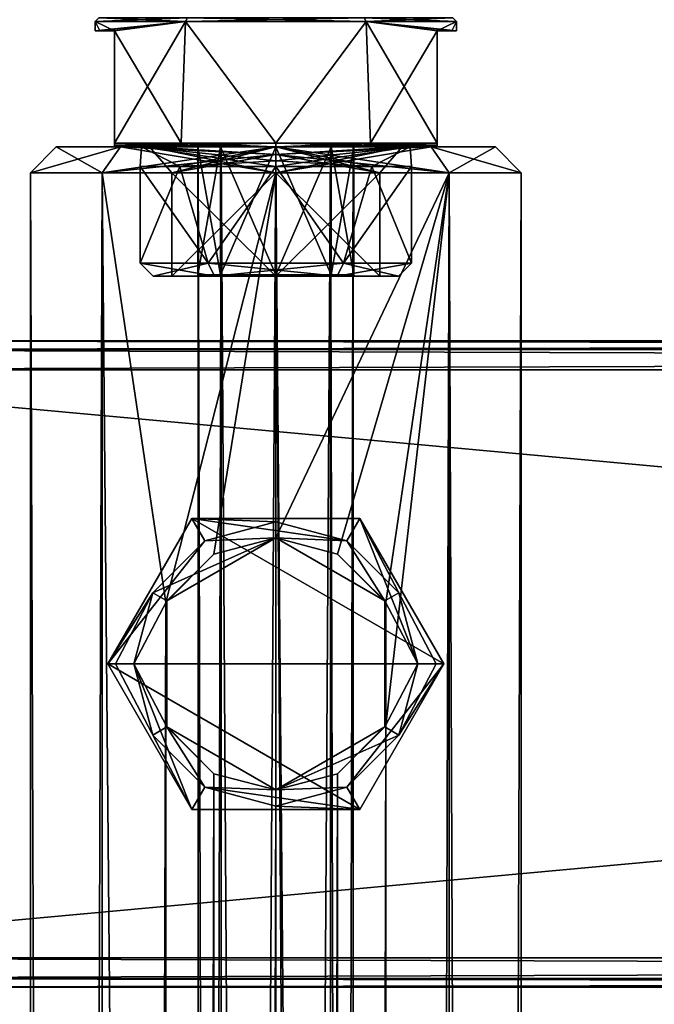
# Model space of a CAD drawing. Extents: x -54 to 446, y -6 to 1624.
# Tile 21 of 225: x -20 to 29, y 1470 to 1546. Entities that reach past the tile are written whole.
import ezdxf

# ---------------------------------------------------------------- set-up
doc = ezdxf.new("R2010")
doc.units = 0
doc.header["$LTSCALE"] = 46.933333
for name, color, linetype in [('137', 7, 'CONTINUOUS'), ('138', 7, 'CONTINUOUS'), ('139', 7, 'CONTINUOUS'), ('140', 7, 'CONTINUOUS'), ('141', 7, 'CONTINUOUS'), ('142', 7, 'CONTINUOUS'), ('143', 7, 'CONTINUOUS'), ('144', 7, 'CONTINUOUS'), ('1580', 7, 'CONTINUOUS'), ('1581', 7, 'CONTINUOUS'), ('1591', 7, 'CONTINUOUS'), ('1592', 7, 'CONTINUOUS'), ('1593', 7, 'CONTINUOUS'), ('1598', 7, 'CONTINUOUS'), ('1599', 7, 'CONTINUOUS'), ('1600', 7, 'CONTINUOUS'), ('1601', 7, 'CONTINUOUS'), ('1602', 7, 'CONTINUOUS'), ('1603', 7, 'CONTINUOUS'), ('1604', 7, 'CONTINUOUS'), ('1619', 7, 'CONTINUOUS'), ('1620', 7, 'CONTINUOUS'), ('1622', 7, 'CONTINUOUS'), ('1623', 7, 'CONTINUOUS'), ('1646', 7, 'CONTINUOUS'), ('1647', 7, 'CONTINUOUS'), ('1648', 7, 'CONTINUOUS'), ('1649', 7, 'CONTINUOUS'), ('1650', 7, 'CONTINUOUS'), ('1651', 7, 'CONTINUOUS'), ('1652', 7, 'CONTINUOUS'), ('1653', 7, 'CONTINUOUS'), ('214', 7, 'CONTINUOUS'), ('215', 7, 'CONTINUOUS'), ('216', 7, 'CONTINUOUS'), ('217', 7, 'CONTINUOUS'), ('218', 7, 'CONTINUOUS'), ('221', 7, 'CONTINUOUS'), ('222', 7, 'CONTINUOUS'), ('228', 7, 'CONTINUOUS'), ('229', 7, 'CONTINUOUS'), ('234', 7, 'CONTINUOUS'), ('235', 7, 'CONTINUOUS'), ('238', 7, 'CONTINUOUS'), ('239', 7, 'CONTINUOUS'), ('240', 7, 'CONTINUOUS'), ('241', 7, 'CONTINUOUS'), ('242', 7, 'CONTINUOUS'), ('243', 7, 'CONTINUOUS'), ('244', 7, 'CONTINUOUS')]:
    doc.layers.add(name, color=color, linetype=linetype)

msp = doc.modelspace()

# ---------------------------------------------------------------- linework, layer by layer
at = {"layer": '137', "color": 7, "linetype": 'CONTINUOUS'}
for points in [[(-52, 1521, 26.75), (-52, 1520.341, 28.341), (444, 1521, 26.75), (-52, 1521, 26.75)], [(444, 1521, 26.75), (-52, 1520.341, 28.341), (444, 1520.341, 28.341), (444, 1521, 26.75)], [(-52, 1520.341, 28.341), (-52, 1518.75, 29), (444, 1520.341, 28.341), (-52, 1520.341, 28.341)], [(444, 1520.341, 28.341), (-52, 1518.75, 29), (444, 1518.75, 29), (444, 1520.341, 28.341)]]:
    msp.add_3dface(points, dxfattribs=at)
at = {"layer": '138', "color": 7, "linetype": 'CONTINUOUS'}
for points in [[(444, 1518.75, 29), (-52, 1518.75, 29), (444, 1473.25, 29), (444, 1518.75, 29)], [(-52, 1518.75, 29), (-52, 1473.25, 29), (444, 1473.25, 29), (-52, 1518.75, 29)]]:
    msp.add_3dface(points, dxfattribs=at)
at = {"layer": '139', "color": 7, "linetype": 'CONTINUOUS'}
for points in [[(444, 1473.25, 29), (-52, 1473.25, 29), (-52, 1471.659, 28.341), (444, 1473.25, 29)], [(444, 1473.25, 29), (-52, 1471.659, 28.341), (444, 1471.659, 28.341), (444, 1473.25, 29)], [(-52, 1471.659, 28.341), (-52, 1471, 26.75), (444, 1471.659, 28.341), (-52, 1471.659, 28.341)], [(444, 1471.659, 28.341), (-52, 1471, 26.75), (444, 1471, 26.75), (444, 1471.659, 28.341)]]:
    msp.add_3dface(points, dxfattribs=at)
at = {"layer": '140', "color": 7, "linetype": 'CONTINUOUS'}
for points in [[(444, 1471, 26.75), (-52, 1471, 26.75), (444, 1471, 21.25), (444, 1471, 26.75)], [(-52, 1471, 26.75), (-52, 1471, 21.25), (444, 1471, 21.25), (-52, 1471, 26.75)]]:
    msp.add_3dface(points, dxfattribs=at)
at = {"layer": '141', "color": 7, "linetype": 'CONTINUOUS'}
for points in [[(-52, 1471.659, 19.659), (-52, 1473.25, 19), (444, 1471.659, 19.659), (-52, 1471.659, 19.659)], [(444, 1471.659, 19.659), (-52, 1473.25, 19), (444, 1473.25, 19), (444, 1471.659, 19.659)], [(444, 1471, 21.25), (-52, 1471, 21.25), (-52, 1471.659, 19.659), (444, 1471, 21.25)], [(444, 1471, 21.25), (-52, 1471.659, 19.659), (444, 1471.659, 19.659), (444, 1471, 21.25)]]:
    msp.add_3dface(points, dxfattribs=at)
at = {"layer": '142', "color": 7, "linetype": 'CONTINUOUS'}
for points in [[(444, 1473.25, 19), (-52, 1473.25, 19), (444, 1518.75, 19), (444, 1473.25, 19)], [(-52, 1473.25, 19), (-52, 1518.75, 19), (444, 1518.75, 19), (-52, 1473.25, 19)]]:
    msp.add_3dface(points, dxfattribs=at)
at = {"layer": '143', "color": 7, "linetype": 'CONTINUOUS'}
for points in [[(-52, 1520.341, 19.659), (-52, 1521, 21.25), (444, 1520.341, 19.659), (-52, 1520.341, 19.659)], [(444, 1520.341, 19.659), (-52, 1521, 21.25), (444, 1521, 21.25), (444, 1520.341, 19.659)], [(444, 1518.75, 19), (-52, 1518.75, 19), (-52, 1520.341, 19.659), (444, 1518.75, 19)], [(444, 1518.75, 19), (-52, 1520.341, 19.659), (444, 1520.341, 19.659), (444, 1518.75, 19)]]:
    msp.add_3dface(points, dxfattribs=at)
at = {"layer": '144', "color": 7, "linetype": 'CONTINUOUS'}
for points in [[(-52, 1521, 26.75), (444, 1521, 26.75), (-52, 1521, 21.25), (-52, 1521, 26.75)], [(-52, 1521, 21.25), (444, 1521, 26.75), (444, 1521, 21.25), (-52, 1521, 21.25)]]:
    msp.add_3dface(points, dxfattribs=at)
at = {"layer": '1580', "linetype": 'CONTINUOUS'}
for points in [[(-10.5, 1527), (-10.5, 1534.5), (-7.425, 1534.5, -7.425), (-10.5, 1527)], [(-5.25, 1527, -9.093), (-10.5, 1527), (-7.425, 1534.5, -7.425), (-5.25, 1527, -9.093)], [(0, 1534.5, -10.5), (-5.25, 1527, -9.093), (-7.425, 1534.5, -7.425), (0, 1534.5, -10.5)], [(5.25, 1527, -9.093), (-5.25, 1527, -9.093), (0, 1534.5, -10.5), (5.25, 1527, -9.093)], [(7.425, 1534.5, -7.425), (5.25, 1527, -9.093), (0, 1534.5, -10.5), (7.425, 1534.5, -7.425)], [(10.5, 1527), (5.25, 1527, -9.093), (10.5, 1534.5), (10.5, 1527)], [(10.5, 1534.5), (5.25, 1527, -9.093), (7.425, 1534.5, -7.425), (10.5, 1534.5)]]:
    msp.add_3dface(points, dxfattribs=at)
at = {"layer": '1581', "linetype": 'CONTINUOUS'}
for points in [[(-9.5, 1526), (-4.75, 1526, -8.227), (-6.15, 1526, 0), (-9.5, 1526)], [(-4.75, 1526, 8.227), (-9.5, 1526), (-6.15, 1526, 0), (-4.75, 1526, 8.227)], [(-6.15, 1526, 0), (-4.75, 1526, -8.227), (-4.349, 1526, -4.349), (-6.15, 1526, 0)], [(-4.349, 1526, 4.349), (-4.75, 1526, 8.227), (-6.15, 1526, 0), (-4.349, 1526, 4.349)], [(-4.75, 1526, -8.227), (4.75, 1526, -8.227), (-4.349, 1526, -4.349), (-4.75, 1526, -8.227)], [(4.75, 1526, 8.227), (-4.75, 1526, 8.227), (4.349, 1526, 4.349), (4.75, 1526, 8.227)], [(4.349, 1526, 4.349), (-4.75, 1526, 8.227), (0, 1526, 6.15), (4.349, 1526, 4.349)], [(0, 1526, 6.15), (-4.75, 1526, 8.227), (-4.349, 1526, 4.349), (0, 1526, 6.15)], [(4.75, 1526, -8.227), (0, 1526, -6.15), (-4.349, 1526, -4.349), (4.75, 1526, -8.227)], [(0, 1526, -6.15), (4.75, 1526, -8.227), (4.349, 1526, -4.349), (0, 1526, -6.15)], [(4.349, 1526, -4.349), (4.75, 1526, -8.227), (6.15, 1526, 0), (4.349, 1526, -4.349)], [(6.15, 1526, 0), (4.75, 1526, 8.227), (4.349, 1526, 4.349), (6.15, 1526, 0)], [(4.75, 1526, -8.227), (9.5, 1526), (6.15, 1526, 0), (4.75, 1526, -8.227)], [(9.5, 1526), (4.75, 1526, 8.227), (6.15, 1526, 0), (9.5, 1526)]]:
    msp.add_3dface(points, dxfattribs=at)
at = {"layer": '1591', "linetype": 'CONTINUOUS'}
for points in [[(-14, 1545.7), (-7, 1545.7, -12.124), (-14, 1545), (-14, 1545.7)], [(-14, 1545), (-7, 1545.7, -12.124), (-13.62, 1545, -3.241), (-14, 1545)], [(-13.62, 1545, -3.241), (-7, 1545.7, -12.124), (-12.5, 1545, -6.305), (-13.62, 1545, -3.241)], [(-12.5, 1545, -6.305), (-7, 1545.7, -12.124), (-12.5, 1536.3, -6.305), (-12.5, 1545, -6.305)], [(-12.5, 1536.3, -6.305), (-7, 1545.7, -12.124), (-7.339, 1536.3, -11.922), (-12.5, 1536.3, -6.305)], [(-7.339, 1536.3, -11.922), (-7, 1545.7, -12.124), (0, 1536.3, -14), (-7.339, 1536.3, -11.922)], [(-7, 1545.7, -12.124), (7, 1545.7, -12.124), (0, 1536.3, -14), (-7, 1545.7, -12.124)], [(0, 1536.3, -14), (7, 1545.7, -12.124), (7.339, 1536.3, -11.922), (0, 1536.3, -14)], [(14, 1545.7), (12.5, 1545, -6.305), (7, 1545.7, -12.124), (14, 1545.7)], [(7, 1545.7, -12.124), (12.5, 1545, -6.305), (7.339, 1536.3, -11.922), (7, 1545.7, -12.124)], [(13.62, 1545, -3.241), (12.5, 1545, -6.305), (14, 1545.7), (13.62, 1545, -3.241)], [(14, 1545), (13.62, 1545, -3.241), (14, 1545.7), (14, 1545)], [(7.339, 1536.3, -11.922), (12.5, 1545, -6.305), (12.5, 1536.3, -6.305), (7.339, 1536.3, -11.922)]]:
    msp.add_3dface(points, dxfattribs=at)
at = {"layer": '1592', "linetype": 'CONTINUOUS'}
for points in [[(-10.392, 1536, 6), (0, 1536, 12), (-12.5, 1536, 5.607), (-10.392, 1536, 6)], [(-12.5, 1536, 5.607), (0, 1536, 12), (0, 1536, 13.7), (-12.5, 1536, 5.607)], [(-10.392, 1536, -6), (-10.392, 1536, 6), (-12.5, 1536, -5.607), (-10.392, 1536, -6)], [(-10.392, 1536, 6), (-12.5, 1536, 5.607), (-12.5, 1536, -5.607), (-10.392, 1536, 6)], [(0, 1536, -13.7), (-10.392, 1536, -6), (-12.5, 1536, -5.607), (0, 1536, -13.7)], [(0, 1536, -12), (-10.392, 1536, -6), (0, 1536, -13.7), (0, 1536, -12)], [(0, 1536, 12), (10.392, 1536, 6), (0, 1536, 13.7), (0, 1536, 12)], [(10.392, 1536, -6), (0, 1536, -12), (12.5, 1536, -5.607), (10.392, 1536, -6)], [(12.5, 1536, -5.607), (0, 1536, -12), (0, 1536, -13.7), (12.5, 1536, -5.607)], [(0, 1536, 13.7), (10.392, 1536, 6), (12.5, 1536, 5.607), (0, 1536, 13.7)], [(10.392, 1536, 6), (10.392, 1536, -6), (12.5, 1536, 5.607), (10.392, 1536, 6)], [(12.5, 1536, 5.607), (10.392, 1536, -6), (12.5, 1536, -5.607), (12.5, 1536, 5.607)]]:
    msp.add_3dface(points, dxfattribs=at)
at = {"layer": '1593', "linetype": 'CONTINUOUS'}
for points in [[(-10.5, 1534.5), (-10.5, 1527), (-5.25, 1527, 9.093), (-10.5, 1534.5)], [(-7.425, 1534.5, 7.425), (-10.5, 1534.5), (-5.25, 1527, 9.093), (-7.425, 1534.5, 7.425)], [(0, 1534.5, 10.5), (-7.425, 1534.5, 7.425), (-5.25, 1527, 9.093), (0, 1534.5, 10.5)], [(5.25, 1527, 9.093), (0, 1534.5, 10.5), (-5.25, 1527, 9.093), (5.25, 1527, 9.093)], [(7.425, 1534.5, 7.425), (0, 1534.5, 10.5), (5.25, 1527, 9.093), (7.425, 1534.5, 7.425)], [(10.5, 1527), (7.425, 1534.5, 7.425), (5.25, 1527, 9.093), (10.5, 1527)], [(10.5, 1527), (10.5, 1534.5), (7.425, 1534.5, 7.425), (10.5, 1527)]]:
    msp.add_3dface(points, dxfattribs=at)
at = {"layer": '1598', "linetype": 'CONTINUOUS'}
for points in [[(-14, 1545.7), (-14, 1545), (-13.62, 1545, 3.241), (-14, 1545.7)], [(-12.5, 1545, 6.305), (-14, 1545.7), (-13.62, 1545, 3.241), (-12.5, 1545, 6.305)], [(-14, 1545.7), (-12.5, 1545, 6.305), (-7, 1545.7, 12.124), (-14, 1545.7)], [(-7, 1545.7, 12.124), (-12.5, 1545, 6.305), (-7.339, 1536.3, 11.922), (-7, 1545.7, 12.124)], [(0, 1536.3, 14), (-7, 1545.7, 12.124), (-7.339, 1536.3, 11.922), (0, 1536.3, 14)], [(7, 1545.7, 12.124), (-7, 1545.7, 12.124), (0, 1536.3, 14), (7, 1545.7, 12.124)], [(7.339, 1536.3, 11.922), (7, 1545.7, 12.124), (0, 1536.3, 14), (7.339, 1536.3, 11.922)], [(14, 1545), (14, 1545.7), (7, 1545.7, 12.124), (14, 1545)], [(14, 1545), (7, 1545.7, 12.124), (13.62, 1545, 3.241), (14, 1545)], [(13.62, 1545, 3.241), (7, 1545.7, 12.124), (12.5, 1545, 6.305), (13.62, 1545, 3.241)], [(12.5, 1545, 6.305), (7, 1545.7, 12.124), (12.5, 1536.3, 6.305), (12.5, 1545, 6.305)], [(12.5, 1536.3, 6.305), (7, 1545.7, 12.124), (7.339, 1536.3, 11.922), (12.5, 1536.3, 6.305)], [(-7.339, 1536.3, 11.922), (-12.5, 1545, 6.305), (-12.5, 1536.3, 6.305), (-7.339, 1536.3, 11.922)]]:
    msp.add_3dface(points, dxfattribs=at)
at = {"layer": '1599', "linetype": 'CONTINUOUS'}
for points in [[(-10.5, 1527), (-5.25, 1527, -9.093), (-9.5, 1526), (-10.5, 1527)], [(-5.25, 1527, -9.093), (-4.75, 1526, -8.227), (-9.5, 1526), (-5.25, 1527, -9.093)], [(-5.25, 1527, -9.093), (5.25, 1527, -9.093), (-4.75, 1526, -8.227), (-5.25, 1527, -9.093)], [(5.25, 1527, -9.093), (4.75, 1526, -8.227), (-4.75, 1526, -8.227), (5.25, 1527, -9.093)], [(5.25, 1527, -9.093), (10.5, 1527), (4.75, 1526, -8.227), (5.25, 1527, -9.093)], [(10.5, 1527), (9.5, 1526), (4.75, 1526, -8.227), (10.5, 1527)]]:
    msp.add_3dface(points, dxfattribs=at)
at = {"layer": '1600', "linetype": 'CONTINUOUS'}
for points in [[(-10.5, 1527), (-9.5, 1526), (-4.75, 1526, 8.227), (-10.5, 1527)], [(-10.5, 1527), (-4.75, 1526, 8.227), (-5.25, 1527, 9.093), (-10.5, 1527)], [(-4.75, 1526, 8.227), (4.75, 1526, 8.227), (-5.25, 1527, 9.093), (-4.75, 1526, 8.227)], [(4.75, 1526, 8.227), (5.25, 1527, 9.093), (-5.25, 1527, 9.093), (4.75, 1526, 8.227)], [(4.75, 1526, 8.227), (9.5, 1526), (5.25, 1527, 9.093), (4.75, 1526, 8.227)], [(9.5, 1526), (10.5, 1527), (5.25, 1527, 9.093), (9.5, 1526)]]:
    msp.add_3dface(points, dxfattribs=at)
at = {"layer": '1601', "linetype": 'CONTINUOUS'}
for points in [[(-12.5, 1536.3, -6.305), (-7.339, 1536.3, -11.922), (-12.5, 1536.145, -5.954), (-12.5, 1536.3, -6.305)], [(-7.339, 1536.3, -11.922), (0, 1536.3, -14), (-12.5, 1536, -5.607), (-7.339, 1536.3, -11.922)], [(-7.339, 1536.3, -11.922), (-12.5, 1536, -5.607), (-12.5, 1536.145, -5.954), (-7.339, 1536.3, -11.922)], [(0, 1536.3, -14), (0, 1536, -13.7), (-12.5, 1536, -5.607), (0, 1536.3, -14)], [(0, 1536.3, -14), (7.339, 1536.3, -11.922), (0, 1536, -13.7), (0, 1536.3, -14)], [(7.339, 1536.3, -11.922), (12.5, 1536.3, -6.305), (0, 1536, -13.7), (7.339, 1536.3, -11.922)], [(0, 1536, -13.7), (12.5, 1536.3, -6.305), (12.5, 1536.145, -5.954), (0, 1536, -13.7)], [(12.5, 1536, -5.607), (0, 1536, -13.7), (12.5, 1536.145, -5.954), (12.5, 1536, -5.607)]]:
    msp.add_3dface(points, dxfattribs=at)
at = {"layer": '1602', "linetype": 'CONTINUOUS'}
for points in [[(0, 1536, 13.7), (-7.339, 1536.3, 11.922), (-12.5, 1536.3, 6.305), (0, 1536, 13.7)], [(0, 1536, 13.7), (-12.5, 1536.3, 6.305), (-12.5, 1536.145, 5.954), (0, 1536, 13.7)], [(-12.5, 1536, 5.607), (0, 1536, 13.7), (-12.5, 1536.145, 5.954), (-12.5, 1536, 5.607)], [(0, 1536, 13.7), (0, 1536.3, 14), (-7.339, 1536.3, 11.922), (0, 1536, 13.7)], [(0, 1536, 13.7), (12.5, 1536, 5.607), (0, 1536.3, 14), (0, 1536, 13.7)], [(12.5, 1536, 5.607), (7.339, 1536.3, 11.922), (0, 1536.3, 14), (12.5, 1536, 5.607)], [(7.339, 1536.3, 11.922), (12.5, 1536, 5.607), (12.5, 1536.145, 5.954), (7.339, 1536.3, 11.922)], [(12.5, 1536.3, 6.305), (7.339, 1536.3, 11.922), (12.5, 1536.145, 5.954), (12.5, 1536.3, 6.305)]]:
    msp.add_3dface(points, dxfattribs=at)
at = {"layer": '1603', "linetype": 'CONTINUOUS'}
for points in [[(-7, 1545.7, -12.124), (-14, 1545.7), (-6.85, 1546, -11.865), (-7, 1545.7, -12.124)], [(-14, 1545.7), (-13.7, 1546), (-6.85, 1546, -11.865), (-14, 1545.7)], [(7, 1545.7, -12.124), (-7, 1545.7, -12.124), (6.85, 1546, -11.865), (7, 1545.7, -12.124)], [(-7, 1545.7, -12.124), (-6.85, 1546, -11.865), (6.85, 1546, -11.865), (-7, 1545.7, -12.124)], [(13.7, 1546), (7, 1545.7, -12.124), (6.85, 1546, -11.865), (13.7, 1546)], [(14, 1545.7), (7, 1545.7, -12.124), (13.7, 1546), (14, 1545.7)]]:
    msp.add_3dface(points, dxfattribs=at)
at = {"layer": '1604', "linetype": 'CONTINUOUS'}
for points in [[(-14, 1545.7), (-7, 1545.7, 12.124), (-13.7, 1546), (-14, 1545.7)], [(-7, 1545.7, 12.124), (-6.85, 1546, 11.865), (-13.7, 1546), (-7, 1545.7, 12.124)], [(-7, 1545.7, 12.124), (7, 1545.7, 12.124), (-6.85, 1546, 11.865), (-7, 1545.7, 12.124)], [(7, 1545.7, 12.124), (6.85, 1546, 11.865), (-6.85, 1546, 11.865), (7, 1545.7, 12.124)], [(7, 1545.7, 12.124), (14, 1545.7), (6.85, 1546, 11.865), (7, 1545.7, 12.124)], [(14, 1545.7), (13.7, 1546), (6.85, 1546, 11.865), (14, 1545.7)]]:
    msp.add_3dface(points, dxfattribs=at)
at = {"layer": '1619', "linetype": 'CONTINUOUS'}
for points in [[(-7.425, 1534.5, -7.425), (-10.5, 1534.5), (-10.392, 1536, -6), (-7.425, 1534.5, -7.425)], [(-10.5, 1534.5), (-10.392, 1536, 6), (-10.392, 1536, -6), (-10.5, 1534.5)], [(-10.392, 1536, 6), (-10.5, 1534.5), (-7.425, 1534.5, 7.425), (-10.392, 1536, 6)], [(-7.425, 1534.5, -7.425), (-10.392, 1536, -6), (0, 1536, -12), (-7.425, 1534.5, -7.425)], [(0, 1536, 12), (-10.392, 1536, 6), (0, 1534.939, 11.561), (0, 1536, 12)], [(0, 1534.939, 11.561), (-10.392, 1536, 6), (0, 1534.5, 10.5), (0, 1534.939, 11.561)], [(0, 1534.5, 10.5), (-10.392, 1536, 6), (-7.425, 1534.5, 7.425), (0, 1534.5, 10.5)], [(-7.425, 1534.5, -7.425), (0, 1536, -12), (0, 1534.939, -11.561), (-7.425, 1534.5, -7.425)], [(0, 1534.5, -10.5), (-7.425, 1534.5, -7.425), (0, 1534.939, -11.561), (0, 1534.5, -10.5)]]:
    msp.add_3dface(points, dxfattribs=at)
at = {"layer": '1620', "linetype": 'CONTINUOUS'}
for points in [[(7.425, 1534.5, -7.425), (0, 1534.5, -10.5), (10.392, 1536, -6), (7.425, 1534.5, -7.425)], [(10.392, 1536, -6), (0, 1534.5, -10.5), (0, 1534.939, -11.561), (10.392, 1536, -6)], [(10.392, 1536, 6), (0, 1536, 12), (7.425, 1534.5, 7.425), (10.392, 1536, 6)], [(0, 1536, 12), (0, 1534.939, 11.561), (7.425, 1534.5, 7.425), (0, 1536, 12)], [(0, 1536, -12), (10.392, 1536, -6), (0, 1534.939, -11.561), (0, 1536, -12)], [(10.5, 1534.5), (7.425, 1534.5, -7.425), (10.392, 1536, -6), (10.5, 1534.5)], [(10.5, 1534.5), (10.392, 1536, 6), (7.425, 1534.5, 7.425), (10.5, 1534.5)], [(10.5, 1534.5), (10.392, 1536, -6), (10.392, 1536, 6), (10.5, 1534.5)], [(0, 1534.939, 11.561), (0, 1534.5, 10.5), (7.425, 1534.5, 7.425), (0, 1534.939, 11.561)]]:
    msp.add_3dface(points, dxfattribs=at)
at = {"layer": '1622', "linetype": 'CONTINUOUS'}
for points in [[(-4.243, 1536, 4.243), (-6, 1536), (-4.243, 851, 4.243), (-4.243, 1536, 4.243)], [(-6, 1536), (-4.243, 1536, -4.243), (-6, 851), (-6, 1536)], [(-6, 1536), (-6, 851), (-4.243, 851, 4.243), (-6, 1536)], [(-4.243, 1536, -4.243), (-4.243, 851, -4.243), (-6, 851), (-4.243, 1536, -4.243)], [(0, 1536, 6), (-4.243, 1536, 4.243), (0, 851, 6), (0, 1536, 6)], [(0, 851, 6), (-4.243, 1536, 4.243), (-4.243, 851, 4.243), (0, 851, 6)], [(-4.243, 1536, -4.243), (0, 1536, -6), (-4.243, 851, -4.243), (-4.243, 1536, -4.243)], [(0, 1536, -6), (0, 851, -6), (-4.243, 851, -4.243), (0, 1536, -6)]]:
    msp.add_3dface(points, dxfattribs=at)
at = {"layer": '1623', "linetype": 'CONTINUOUS'}
for points in [[(4.243, 1536, 4.243), (0, 1536, 6), (4.243, 851, 4.243), (4.243, 1536, 4.243)], [(0, 1536, 6), (0, 851, 6), (4.243, 851, 4.243), (0, 1536, 6)], [(0, 1536, -6), (4.243, 1536, -4.243), (0, 851, -6), (0, 1536, -6)], [(4.243, 1536, -4.243), (4.243, 851, -4.243), (0, 851, -6), (4.243, 1536, -4.243)], [(4.243, 1536, -4.243), (6, 1536), (4.243, 851, -4.243), (4.243, 1536, -4.243)], [(6, 1536), (4.243, 1536, 4.243), (6, 851), (6, 1536)], [(6, 1536), (6, 851), (4.243, 851, -4.243), (6, 1536)], [(4.243, 1536, 4.243), (4.243, 851, 4.243), (6, 851), (4.243, 1536, 4.243)]]:
    msp.add_3dface(points, dxfattribs=at)
at = {"layer": '1646', "linetype": 'CONTINUOUS'}
for points in [[(-14, 1545), (-13.62, 1545, -3.241), (-13.62, 1545, 3.241), (-14, 1545)], [(-13.62, 1545, -3.241), (-12.5, 1545, -6.305), (-13.62, 1545, 3.241), (-13.62, 1545, -3.241)], [(-12.5, 1545, -6.305), (-12.5, 1545, 6.305), (-13.62, 1545, 3.241), (-12.5, 1545, -6.305)], [(12.5, 1545, -6.305), (13.62, 1545, -3.241), (12.5, 1545, 6.305), (12.5, 1545, -6.305)], [(13.62, 1545, -3.241), (13.62, 1545, 3.241), (12.5, 1545, 6.305), (13.62, 1545, -3.241)], [(13.62, 1545, -3.241), (14, 1545), (13.62, 1545, 3.241), (13.62, 1545, -3.241)]]:
    msp.add_3dface(points, dxfattribs=at)
at = {"layer": '1647', "linetype": 'CONTINUOUS'}
for points in [[(-12.5, 1545, -6.305), (-12.5, 1536.3, -6.305), (-12.5, 1536.145, -5.954), (-12.5, 1545, -6.305)], [(-12.5, 1536, 5.607), (-12.5, 1545, -6.305), (-12.5, 1536, -5.607), (-12.5, 1536, 5.607)], [(-12.5, 1545, -6.305), (-12.5, 1536, 5.607), (-12.5, 1536.145, 5.954), (-12.5, 1545, -6.305)], [(-12.5, 1536, -5.607), (-12.5, 1545, -6.305), (-12.5, 1536.145, -5.954), (-12.5, 1536, -5.607)], [(-12.5, 1545, 6.305), (-12.5, 1545, -6.305), (-12.5, 1536.3, 6.305), (-12.5, 1545, 6.305)], [(-12.5, 1536.3, 6.305), (-12.5, 1545, -6.305), (-12.5, 1536.145, 5.954), (-12.5, 1536.3, 6.305)]]:
    msp.add_3dface(points, dxfattribs=at)
at = {"layer": '1648', "linetype": 'CONTINUOUS'}
for points in [[(12.5, 1536.3, -6.305), (12.5, 1545, -6.305), (12.5, 1545, 6.305), (12.5, 1536.3, -6.305)], [(12.5, 1536.3, -6.305), (12.5, 1545, 6.305), (12.5, 1536.145, -5.954), (12.5, 1536.3, -6.305)], [(12.5, 1536, 5.607), (12.5, 1536, -5.607), (12.5, 1545, 6.305), (12.5, 1536, 5.607)], [(12.5, 1536, 5.607), (12.5, 1545, 6.305), (12.5, 1536.145, 5.954), (12.5, 1536, 5.607)], [(12.5, 1545, 6.305), (12.5, 1536, -5.607), (12.5, 1536.145, -5.954), (12.5, 1545, 6.305)], [(12.5, 1545, 6.305), (12.5, 1536.3, 6.305), (12.5, 1536.145, 5.954), (12.5, 1545, 6.305)]]:
    msp.add_3dface(points, dxfattribs=at)
at = {"layer": '1649', "linetype": 'CONTINUOUS'}
for points in [[(-6.05, 1536), (-4.278, 1536, -4.278), (-6, 1536), (-6.05, 1536)], [(-4.278, 1536, 4.278), (-6.05, 1536), (-6, 1536), (-4.278, 1536, 4.278)], [(-6, 1536), (-4.278, 1536, -4.278), (-4.243, 1536, -4.243), (-6, 1536)], [(-4.243, 1536, 4.243), (-4.278, 1536, 4.278), (-6, 1536), (-4.243, 1536, 4.243)], [(0, 1536, 6.05), (-4.278, 1536, 4.278), (0, 1536, 6), (0, 1536, 6.05)], [(-4.278, 1536, -4.278), (0, 1536, -6.05), (-4.243, 1536, -4.243), (-4.278, 1536, -4.278)], [(0, 1536, 6), (-4.278, 1536, 4.278), (-4.243, 1536, 4.243), (0, 1536, 6)], [(-4.243, 1536, -4.243), (0, 1536, -6.05), (0, 1536, -6), (-4.243, 1536, -4.243)], [(4.278, 1536, 4.278), (0, 1536, 6.05), (4.243, 1536, 4.243), (4.278, 1536, 4.278)], [(0, 1536, 6.05), (0, 1536, 6), (4.243, 1536, 4.243), (0, 1536, 6.05)], [(0, 1536, -6.05), (4.278, 1536, -4.278), (0, 1536, -6), (0, 1536, -6.05)], [(0, 1536, -6), (4.278, 1536, -4.278), (4.243, 1536, -4.243), (0, 1536, -6)], [(6, 1536), (4.278, 1536, 4.278), (4.243, 1536, 4.243), (6, 1536)], [(4.243, 1536, -4.243), (4.278, 1536, -4.278), (6, 1536), (4.243, 1536, -4.243)], [(6.05, 1536), (4.278, 1536, 4.278), (6, 1536), (6.05, 1536)], [(4.278, 1536, -4.278), (6.05, 1536), (6, 1536), (4.278, 1536, -4.278)]]:
    msp.add_3dface(points, dxfattribs=at)
at = {"layer": '1650', "linetype": 'CONTINUOUS'}
for points in [[(0, 1536, 6.05), (4.278, 1536, 4.278), (0, 1526.1, 6.05), (0, 1536, 6.05)], [(0, 1526.1, 6.05), (4.278, 1536, 4.278), (4.278, 1526.1, 4.278), (0, 1526.1, 6.05)], [(4.278, 1536, -4.278), (0, 1536, -6.05), (4.278, 1526.1, -4.278), (4.278, 1536, -4.278)], [(4.278, 1526.1, -4.278), (0, 1536, -6.05), (0, 1526.1, -6.05), (4.278, 1526.1, -4.278)], [(4.278, 1536, 4.278), (6.05, 1536), (4.278, 1526.1, 4.278), (4.278, 1536, 4.278)], [(6.05, 1536), (4.278, 1536, -4.278), (6.05, 1526.1, 0), (6.05, 1536)], [(4.278, 1526.1, 4.278), (6.05, 1536), (6.05, 1526.1, 0), (4.278, 1526.1, 4.278)], [(6.05, 1526.1, 0), (4.278, 1536, -4.278), (4.278, 1526.1, -4.278), (6.05, 1526.1, 0)]]:
    msp.add_3dface(points, dxfattribs=at)
at = {"layer": '1651', "linetype": 'CONTINUOUS'}
for points in [[(-4.278, 1536, -4.278), (-6.05, 1536), (-4.278, 1526.1, -4.278), (-4.278, 1536, -4.278)], [(-6.05, 1536), (-4.278, 1536, 4.278), (-6.05, 1526.1, 0), (-6.05, 1536)], [(-6.05, 1536), (-6.05, 1526.1, 0), (-4.278, 1526.1, -4.278), (-6.05, 1536)], [(-4.278, 1536, 4.278), (-4.278, 1526.1, 4.278), (-6.05, 1526.1, 0), (-4.278, 1536, 4.278)], [(-4.278, 1536, 4.278), (0, 1536, 6.05), (-4.278, 1526.1, 4.278), (-4.278, 1536, 4.278)], [(0, 1536, 6.05), (0, 1526.1, 6.05), (-4.278, 1526.1, 4.278), (0, 1536, 6.05)], [(0, 1536, -6.05), (-4.278, 1536, -4.278), (0, 1526.1, -6.05), (0, 1536, -6.05)], [(0, 1526.1, -6.05), (-4.278, 1536, -4.278), (-4.278, 1526.1, -4.278), (0, 1526.1, -6.05)]]:
    msp.add_3dface(points, dxfattribs=at)
at = {"layer": '1652', "linetype": 'CONTINUOUS'}
for points in [[(0, 1526, -6.15), (4.349, 1526, -4.349), (0, 1526.1, -6.05), (0, 1526, -6.15)], [(4.349, 1526, -4.349), (4.278, 1526.1, -4.278), (0, 1526.1, -6.05), (4.349, 1526, -4.349)], [(4.349, 1526, 4.349), (0, 1526, 6.15), (4.278, 1526.1, 4.278), (4.349, 1526, 4.349)], [(0, 1526, 6.15), (0, 1526.1, 6.05), (4.278, 1526.1, 4.278), (0, 1526, 6.15)], [(4.349, 1526, -4.349), (6.15, 1526, 0), (4.278, 1526.1, -4.278), (4.349, 1526, -4.349)], [(6.15, 1526, 0), (6.05, 1526.1, 0), (4.278, 1526.1, -4.278), (6.15, 1526, 0)], [(4.349, 1526, 4.349), (4.278, 1526.1, 4.278), (6.05, 1526.1, 0), (4.349, 1526, 4.349)], [(6.15, 1526, 0), (4.349, 1526, 4.349), (6.05, 1526.1, 0), (6.15, 1526, 0)]]:
    msp.add_3dface(points, dxfattribs=at)
at = {"layer": '1653', "linetype": 'CONTINUOUS'}
for points in [[(-4.349, 1526, 4.349), (-6.15, 1526, 0), (-4.278, 1526.1, 4.278), (-4.349, 1526, 4.349)], [(-6.15, 1526, 0), (-4.349, 1526, -4.349), (-6.05, 1526.1, 0), (-6.15, 1526, 0)], [(-4.278, 1526.1, 4.278), (-6.15, 1526, 0), (-6.05, 1526.1, 0), (-4.278, 1526.1, 4.278)], [(-6.05, 1526.1, 0), (-4.349, 1526, -4.349), (-4.278, 1526.1, -4.278), (-6.05, 1526.1, 0)], [(-4.349, 1526, -4.349), (0, 1526, -6.15), (-4.278, 1526.1, -4.278), (-4.349, 1526, -4.349)], [(0, 1526, 6.15), (-4.349, 1526, 4.349), (0, 1526.1, 6.05), (0, 1526, 6.15)], [(0, 1526.1, 6.05), (-4.349, 1526, 4.349), (-4.278, 1526.1, 4.278), (0, 1526.1, 6.05)], [(0, 1526, -6.15), (0, 1526.1, -6.05), (-4.278, 1526.1, -4.278), (0, 1526, -6.15)]]:
    msp.add_3dface(points, dxfattribs=at)
at = {"layer": '214', "color": 7, "linetype": 'CONTINUOUS'}
for points in [[(-12.021, 1536, -12.021), (-17, 1536, 0), (-12.021, 1536, 12.021), (-12.021, 1536, -12.021)], [(0, 1536, -17), (-12.021, 1536, -12.021), (0, 1536, -11.3), (0, 1536, -17)], [(-12.021, 1536, -12.021), (-12.021, 1536, 12.021), (-9.786, 1536, 5.65), (-12.021, 1536, -12.021)], [(0, 1536, -11.3), (-12.021, 1536, -12.021), (-9.786, 1536, -5.65), (0, 1536, -11.3)], [(-9.786, 1536, -5.65), (-12.021, 1536, -12.021), (-9.786, 1536, 5.65), (-9.786, 1536, -5.65)], [(-12.021, 1536, 12.021), (0, 1536, 17), (-9.786, 1536, 5.65), (-12.021, 1536, 12.021)], [(-9.786, 1536, 5.65), (0, 1536, 17), (0, 1536, 11.3), (-9.786, 1536, 5.65)], [(12.021, 1536, -12.021), (0, 1536, -17), (9.786, 1536, -5.65), (12.021, 1536, -12.021)], [(0, 1536, -17), (0, 1536, -11.3), (9.786, 1536, -5.65), (0, 1536, -17)], [(0, 1536, 17), (12.021, 1536, 12.021), (0, 1536, 11.3), (0, 1536, 17)], [(0, 1536, 11.3), (12.021, 1536, 12.021), (9.786, 1536, 5.65), (0, 1536, 11.3)], [(12.021, 1536, 12.021), (12.021, 1536, -12.021), (9.786, 1536, -5.65), (12.021, 1536, 12.021)], [(9.786, 1536, 5.65), (12.021, 1536, 12.021), (9.786, 1536, -5.65), (9.786, 1536, 5.65)], [(12.021, 1536, 12.021), (17, 1536, 0), (12.021, 1536, -12.021), (12.021, 1536, 12.021)]]:
    msp.add_3dface(points, dxfattribs=at)
at = {"layer": '215', "color": 7, "linetype": 'CONTINUOUS'}
for points in [[(4.789, 1504.493, -18.387), (0, 1505.75, -19), (13.435, 1534, -13.435), (4.789, 1504.493, -18.387)], [(13.435, 1534, -13.435), (0, 1505.75, -19), (0, 1534, -19), (13.435, 1534, -13.435)], [(0, 2, 19), (13.435, 2, 13.435), (0, 1534, 19), (0, 2, 19)], [(0, 1534, 19), (13.435, 2, 13.435), (13.435, 1534, 13.435), (0, 1534, 19)], [(8.52, 1500.741, -16.983), (4.789, 1504.493, -18.387), (13.435, 1534, -13.435), (8.52, 1500.741, -16.983)], [(8.52, 1491.259, -16.983), (8.52, 1500.741, -16.983), (13.435, 1534, -13.435), (8.52, 1491.259, -16.983)], [(8.52, 44.741, -16.983), (8.52, 1491.259, -16.983), (13.435, 1534, -13.435), (8.52, 44.741, -16.983)], [(8.52, 35.259, -16.983), (8.52, 44.741, -16.983), (13.435, 1534, -13.435), (8.52, 35.259, -16.983)], [(13.435, 2, -13.435), (8.52, 35.259, -16.983), (13.435, 1534, -13.435), (13.435, 2, -13.435)], [(19, 2), (13.435, 2, -13.435), (19, 1534), (19, 2)], [(19, 1534), (13.435, 2, -13.435), (13.435, 1534, -13.435), (19, 1534)], [(13.435, 2, 13.435), (19, 2), (13.435, 1534, 13.435), (13.435, 2, 13.435)], [(13.435, 1534, 13.435), (19, 2), (19, 1534), (13.435, 1534, 13.435)], [(4.789, 1487.507, -18.387), (8.52, 1491.259, -16.983), (4.789, 48.493, -18.387), (4.789, 1487.507, -18.387)], [(4.789, 48.493, -18.387), (8.52, 1491.259, -16.983), (8.52, 44.741, -16.983), (4.789, 48.493, -18.387)], [(0, 1486.25, -19), (4.789, 1487.507, -18.387), (0, 49.75, -19), (0, 1486.25, -19)], [(0, 49.75, -19), (4.789, 1487.507, -18.387), (4.789, 48.493, -18.387), (0, 49.75, -19)]]:
    msp.add_3dface(points, dxfattribs=at)
at = {"layer": '216', "color": 7, "linetype": 'CONTINUOUS'}
for points in [[(-19, 1534), (-13.435, 1534, -13.435), (-19, 2), (-19, 1534)], [(-19, 2), (-13.435, 1534, -13.435), (-13.435, 2, -13.435), (-19, 2)], [(-13.435, 1534, 13.435), (-19, 1534), (-13.435, 2, 13.435), (-13.435, 1534, 13.435)], [(-13.435, 2, 13.435), (-19, 1534), (-19, 2), (-13.435, 2, 13.435)], [(0, 2, 19), (0, 1534, 19), (-13.435, 1534, 13.435), (0, 2, 19)], [(0, 2, 19), (-13.435, 1534, 13.435), (-13.435, 2, 13.435), (0, 2, 19)], [(0, 1534, -19), (-8.52, 1500.741, -16.983), (-13.435, 1534, -13.435), (0, 1534, -19)], [(-13.435, 1534, -13.435), (-8.52, 1500.741, -16.983), (-13.435, 2, -13.435), (-13.435, 1534, -13.435)], [(-8.52, 1500.741, -16.983), (0, 1534, -19), (-4.789, 1504.493, -18.387), (-8.52, 1500.741, -16.983)], [(0, 1534, -19), (0, 1505.75, -19), (-4.789, 1504.493, -18.387), (0, 1534, -19)], [(-8.52, 1500.741, -16.983), (-8.52, 1491.259, -16.983), (-13.435, 2, -13.435), (-8.52, 1500.741, -16.983)], [(-13.435, 2, -13.435), (-8.52, 1491.259, -16.983), (-8.52, 44.741, -16.983), (-13.435, 2, -13.435)], [(-8.52, 1491.259, -16.983), (-4.789, 1487.507, -18.387), (-8.52, 44.741, -16.983), (-8.52, 1491.259, -16.983)], [(-8.52, 44.741, -16.983), (-4.789, 1487.507, -18.387), (-4.789, 48.493, -18.387), (-8.52, 44.741, -16.983)], [(-4.789, 1487.507, -18.387), (0, 1486.25, -19), (-4.789, 48.493, -18.387), (-4.789, 1487.507, -18.387)], [(0, 1486.25, -19), (0, 49.75, -19), (-4.789, 48.493, -18.387), (0, 1486.25, -19)]]:
    msp.add_3dface(points, dxfattribs=at)
at = {"layer": '217', "color": 7, "linetype": 'CONTINUOUS'}
for points in [[(13.435, 1534, 13.435), (0, 1536, 17), (0, 1535.414, 18.414), (13.435, 1534, 13.435)], [(0, 1536, 17), (13.435, 1534, 13.435), (12.021, 1536, 12.021), (0, 1536, 17)], [(13.435, 1534, -13.435), (0, 1534, -19), (12.021, 1536, -12.021), (13.435, 1534, -13.435)], [(0, 1534, -19), (0, 1535.414, -18.414), (12.021, 1536, -12.021), (0, 1534, -19)], [(0, 1535.414, -18.414), (0, 1536, -17), (12.021, 1536, -12.021), (0, 1535.414, -18.414)], [(13.435, 1534, 13.435), (19, 1534), (12.021, 1536, 12.021), (13.435, 1534, 13.435)], [(12.021, 1536, 12.021), (19, 1534), (17, 1536, 0), (12.021, 1536, 12.021)], [(17, 1536, 0), (13.435, 1534, -13.435), (12.021, 1536, -12.021), (17, 1536, 0)], [(19, 1534), (13.435, 1534, -13.435), (17, 1536, 0), (19, 1534)], [(0, 1534, 19), (13.435, 1534, 13.435), (0, 1535.414, 18.414), (0, 1534, 19)]]:
    msp.add_3dface(points, dxfattribs=at)
at = {"layer": '218', "color": 7, "linetype": 'CONTINUOUS'}
for points in [[(-13.435, 1534, -13.435), (-19, 1534), (-12.021, 1536, -12.021), (-13.435, 1534, -13.435)], [(-19, 1534), (-13.435, 1534, 13.435), (-17, 1536, 0), (-19, 1534)], [(-12.021, 1536, -12.021), (-19, 1534), (-17, 1536, 0), (-12.021, 1536, -12.021)], [(-17, 1536, 0), (-13.435, 1534, 13.435), (-12.021, 1536, 12.021), (-17, 1536, 0)], [(-13.435, 1534, 13.435), (0, 1534, 19), (-12.021, 1536, 12.021), (-13.435, 1534, 13.435)], [(0, 1536, -17), (-13.435, 1534, -13.435), (-12.021, 1536, -12.021), (0, 1536, -17)], [(-13.435, 1534, -13.435), (0, 1536, -17), (0, 1535.414, -18.414), (-13.435, 1534, -13.435)], [(-12.021, 1536, 12.021), (0, 1534, 19), (0, 1535.414, 18.414), (-12.021, 1536, 12.021)], [(0, 1536, 17), (-12.021, 1536, 12.021), (0, 1535.414, 18.414), (0, 1536, 17)], [(0, 1534, -19), (-13.435, 1534, -13.435), (0, 1535.414, -18.414), (0, 1534, -19)]]:
    msp.add_3dface(points, dxfattribs=at)
at = {"layer": '221', "color": 7, "linetype": 'CONTINUOUS'}
for points in [[(-5.5, 1505.526, -30), (0, 1505.75, -30), (0, 1507, -30), (-5.5, 1505.526, -30)], [(0, 1507, -30), (0, 1505.75, -30), (5.5, 1505.526, -30), (0, 1507, -30)], [(-8.444, 1500.875, -30), (0, 1505.75, -30), (-9.526, 1501.5, -30), (-8.444, 1500.875, -30)], [(-9.526, 1501.5, -30), (0, 1505.75, -30), (-5.5, 1505.526, -30), (-9.526, 1501.5, -30)], [(0, 1505.75, -30), (8.444, 1500.875, -30), (5.5, 1505.526, -30), (0, 1505.75, -30)], [(5.5, 1505.526, -30), (8.444, 1500.875, -30), (9.526, 1501.5, -30), (5.5, 1505.526, -30)], [(-11, 1496, -30), (-8.444, 1500.875, -30), (-9.526, 1501.5, -30), (-11, 1496, -30)], [(8.444, 1500.875, -30), (11, 1496, -30), (9.526, 1501.5, -30), (8.444, 1500.875, -30)], [(-8.444, 1491.125, -30), (-8.444, 1500.875, -30), (-11, 1496, -30), (-8.444, 1491.125, -30)], [(8.444, 1500.875, -30), (8.444, 1491.125, -30), (11, 1496, -30), (8.444, 1500.875, -30)], [(-9.526, 1490.5, -30), (-8.444, 1491.125, -30), (-11, 1496, -30), (-9.526, 1490.5, -30)], [(11, 1496, -30), (8.444, 1491.125, -30), (9.526, 1490.5, -30), (11, 1496, -30)], [(-5.5, 1486.474, -30), (-8.444, 1491.125, -30), (-9.526, 1490.5, -30), (-5.5, 1486.474, -30)], [(0, 1486.25, -30), (-8.444, 1491.125, -30), (-5.5, 1486.474, -30), (0, 1486.25, -30)], [(8.444, 1491.125, -30), (0, 1486.25, -30), (9.526, 1490.5, -30), (8.444, 1491.125, -30)], [(9.526, 1490.5, -30), (0, 1486.25, -30), (5.5, 1486.474, -30), (9.526, 1490.5, -30)], [(0, 1485, -30), (0, 1486.25, -30), (-5.5, 1486.474, -30), (0, 1485, -30)], [(5.5, 1486.474, -30), (0, 1486.25, -30), (0, 1485, -30), (5.5, 1486.474, -30)]]:
    msp.add_3dface(points, dxfattribs=at)
at = {"layer": '222', "color": 7, "linetype": 'CONTINUOUS'}
for points in [[(-6.5, 1507.258, -80), (13, 1496, -80), (-13, 1496, -80), (-6.5, 1507.258, -80)], [(6.5, 1507.258, -80), (13, 1496, -80), (-6.5, 1507.258, -80), (6.5, 1507.258, -80)], [(-13, 1496, -80), (13, 1496, -80), (6.5, 1484.742, -80), (-13, 1496, -80)], [(-6.5, 1484.742, -80), (-13, 1496, -80), (6.5, 1484.742, -80), (-6.5, 1484.742, -80)]]:
    msp.add_3dface(points, dxfattribs=at)
at = {"layer": '228', "color": 7, "linetype": 'CONTINUOUS'}
for points in [[(0, 1505.75, -19), (4.789, 1504.493, -18.387), (0, 1505.75, -30), (0, 1505.75, -19)], [(0, 1505.75, -30), (4.789, 1504.493, -18.387), (8.444, 1500.875, -30), (0, 1505.75, -30)], [(4.789, 1504.493, -18.387), (8.52, 1500.741, -16.983), (8.444, 1500.875, -30), (4.789, 1504.493, -18.387)], [(8.52, 1500.741, -16.983), (8.52, 1491.259, -16.983), (8.444, 1500.875, -30), (8.52, 1500.741, -16.983)], [(8.444, 1500.875, -30), (8.52, 1491.259, -16.983), (8.444, 1491.125, -30), (8.444, 1500.875, -30)], [(4.789, 1487.507, -18.387), (0, 1486.25, -19), (8.444, 1491.125, -30), (4.789, 1487.507, -18.387)], [(0, 1486.25, -19), (0, 1486.25, -30), (8.444, 1491.125, -30), (0, 1486.25, -19)], [(8.52, 1491.259, -16.983), (4.789, 1487.507, -18.387), (8.444, 1491.125, -30), (8.52, 1491.259, -16.983)]]:
    msp.add_3dface(points, dxfattribs=at)
at = {"layer": '229', "color": 7, "linetype": 'CONTINUOUS'}
for points in [[(-4.789, 1504.493, -18.387), (0, 1505.75, -19), (-8.444, 1500.875, -30), (-4.789, 1504.493, -18.387)], [(0, 1505.75, -19), (0, 1505.75, -30), (-8.444, 1500.875, -30), (0, 1505.75, -19)], [(-8.52, 1500.741, -16.983), (-4.789, 1504.493, -18.387), (-8.444, 1500.875, -30), (-8.52, 1500.741, -16.983)], [(-8.444, 1491.125, -30), (-8.52, 1500.741, -16.983), (-8.444, 1500.875, -30), (-8.444, 1491.125, -30)], [(-8.52, 1491.259, -16.983), (-8.52, 1500.741, -16.983), (-8.444, 1491.125, -30), (-8.52, 1491.259, -16.983)], [(-4.789, 1487.507, -18.387), (-8.52, 1491.259, -16.983), (-8.444, 1491.125, -30), (-4.789, 1487.507, -18.387)], [(0, 1486.25, -30), (-4.789, 1487.507, -18.387), (-8.444, 1491.125, -30), (0, 1486.25, -30)], [(0, 1486.25, -19), (-4.789, 1487.507, -18.387), (0, 1486.25, -30), (0, 1486.25, -19)]]:
    msp.add_3dface(points, dxfattribs=at)
at = {"layer": '234', "color": 7, "linetype": 'CONTINUOUS'}
for points in [[(-13, 1496, -80), (-6.5, 1484.742, -80), (-13, 1496, -32), (-13, 1496, -80)], [(-13, 1496, -32), (-6.5, 1484.742, -80), (-6.5, 1484.742, -32), (-13, 1496, -32)], [(6.5, 1484.742, -80), (13, 1496, -80), (6.5, 1484.742, -32), (6.5, 1484.742, -80)], [(6.5, 1484.742, -32), (13, 1496, -80), (13, 1496, -32), (6.5, 1484.742, -32)], [(-6.5, 1484.742, -80), (6.5, 1484.742, -80), (-6.5, 1484.742, -32), (-6.5, 1484.742, -80)], [(-6.5, 1484.742, -32), (6.5, 1484.742, -80), (6.5, 1484.742, -32), (-6.5, 1484.742, -32)]]:
    msp.add_3dface(points, dxfattribs=at)
at = {"layer": '235', "color": 7, "linetype": 'CONTINUOUS'}
for points in [[(-6.5, 1507.258, -80), (-13, 1496, -80), (-6.5, 1507.258, -32), (-6.5, 1507.258, -80)], [(-13, 1496, -80), (-13, 1496, -32), (-6.5, 1507.258, -32), (-13, 1496, -80)], [(6.5, 1507.258, -80), (-6.5, 1507.258, -80), (6.5, 1507.258, -32), (6.5, 1507.258, -80)], [(6.5, 1507.258, -32), (-6.5, 1507.258, -80), (-6.5, 1507.258, -32), (6.5, 1507.258, -32)], [(13, 1496, -80), (6.5, 1507.258, -80), (13, 1496, -32), (13, 1496, -80)], [(13, 1496, -32), (6.5, 1507.258, -80), (6.5, 1507.258, -32), (13, 1496, -32)]]:
    msp.add_3dface(points, dxfattribs=at)
at = {"layer": '238', "color": 7, "linetype": 'CONTINUOUS'}
for points in [[(-13, 1496, -32), (-6.5, 1484.742, -32), (-12.414, 1496, -30.586), (-13, 1496, -32)], [(-6.5, 1484.742, -32), (-11, 1496, -30), (-12.414, 1496, -30.586), (-6.5, 1484.742, -32)], [(-9.526, 1490.5, -30), (-11, 1496, -30), (-6.5, 1484.742, -32), (-9.526, 1490.5, -30)], [(9.526, 1490.5, -30), (5.5, 1486.474, -30), (13, 1496, -32), (9.526, 1490.5, -30)], [(5.5, 1486.474, -30), (6.5, 1484.742, -32), (13, 1496, -32), (5.5, 1486.474, -30)], [(11, 1496, -30), (9.526, 1490.5, -30), (12.414, 1496, -30.586), (11, 1496, -30)], [(9.526, 1490.5, -30), (13, 1496, -32), (12.414, 1496, -30.586), (9.526, 1490.5, -30)], [(-5.5, 1486.474, -30), (-9.526, 1490.5, -30), (-6.5, 1484.742, -32), (-5.5, 1486.474, -30)], [(-5.5, 1486.474, -30), (-6.5, 1484.742, -32), (6.5, 1484.742, -32), (-5.5, 1486.474, -30)], [(0, 1485, -30), (-5.5, 1486.474, -30), (6.5, 1484.742, -32), (0, 1485, -30)], [(5.5, 1486.474, -30), (0, 1485, -30), (6.5, 1484.742, -32), (5.5, 1486.474, -30)]]:
    msp.add_3dface(points, dxfattribs=at)
at = {"layer": '239', "color": 7, "linetype": 'CONTINUOUS'}
for points in [[(-13, 1496, -32), (-5.5, 1505.526, -30), (-6.5, 1507.258, -32), (-13, 1496, -32)], [(-5.5, 1505.526, -30), (0, 1507, -30), (-6.5, 1507.258, -32), (-5.5, 1505.526, -30)], [(0, 1507, -30), (5.5, 1505.526, -30), (-6.5, 1507.258, -32), (0, 1507, -30)], [(5.5, 1505.526, -30), (6.5, 1507.258, -32), (-6.5, 1507.258, -32), (5.5, 1505.526, -30)], [(5.5, 1505.526, -30), (9.526, 1501.5, -30), (6.5, 1507.258, -32), (5.5, 1505.526, -30)], [(9.526, 1501.5, -30), (11, 1496, -30), (6.5, 1507.258, -32), (9.526, 1501.5, -30)], [(6.5, 1507.258, -32), (11, 1496, -30), (12.414, 1496, -30.586), (6.5, 1507.258, -32)], [(13, 1496, -32), (6.5, 1507.258, -32), (12.414, 1496, -30.586), (13, 1496, -32)], [(-9.526, 1501.5, -30), (-5.5, 1505.526, -30), (-13, 1496, -32), (-9.526, 1501.5, -30)], [(-9.526, 1501.5, -30), (-13, 1496, -32), (-12.414, 1496, -30.586), (-9.526, 1501.5, -30)], [(-11, 1496, -30), (-9.526, 1501.5, -30), (-12.414, 1496, -30.586), (-11, 1496, -30)]]:
    msp.add_3dface(points, dxfattribs=at)
at = {"layer": '240', "color": 7, "linetype": 'CONTINUOUS'}
for points in [[(0, 1526, 9.3), (0, 1526, -9.3), (-8.054, 1526, -4.65), (0, 1526, 9.3)], [(-8.054, 1526, 4.65), (0, 1526, 9.3), (-8.054, 1526, -4.65), (-8.054, 1526, 4.65)], [(8.054, 1526, -4.65), (0, 1526, -9.3), (8.054, 1526, 4.65), (8.054, 1526, -4.65)], [(8.054, 1526, 4.65), (0, 1526, -9.3), (0, 1526, 9.3), (8.054, 1526, 4.65)]]:
    msp.add_3dface(points, dxfattribs=at)
at = {"layer": '241', "color": 7, "linetype": 'CONTINUOUS'}
for points in [[(-8.054, 1526, -4.65), (0, 1526, -9.3), (-8.054, 1534, -4.65), (-8.054, 1526, -4.65)], [(-8.054, 1534, -4.65), (0, 1526, -9.3), (0, 1534, -9.3), (-8.054, 1534, -4.65)], [(0, 1526, 9.3), (-8.054, 1526, 4.65), (0, 1534, 9.3), (0, 1526, 9.3)], [(-8.054, 1526, 4.65), (-8.054, 1526, -4.65), (-8.054, 1534, 4.65), (-8.054, 1526, 4.65)], [(0, 1534, 9.3), (-8.054, 1526, 4.65), (-8.054, 1534, 4.65), (0, 1534, 9.3)], [(-8.054, 1534, 4.65), (-8.054, 1526, -4.65), (-8.054, 1534, -4.65), (-8.054, 1534, 4.65)]]:
    msp.add_3dface(points, dxfattribs=at)
at = {"layer": '242', "color": 7, "linetype": 'CONTINUOUS'}
for points in [[(0, 1526, -9.3), (8.054, 1526, -4.65), (0, 1534, -9.3), (0, 1526, -9.3)], [(0, 1534, -9.3), (8.054, 1526, -4.65), (8.054, 1534, -4.65), (0, 1534, -9.3)], [(8.054, 1526, 4.65), (0, 1526, 9.3), (8.054, 1534, 4.65), (8.054, 1526, 4.65)], [(0, 1526, 9.3), (0, 1534, 9.3), (8.054, 1534, 4.65), (0, 1526, 9.3)], [(8.054, 1526, -4.65), (8.054, 1526, 4.65), (8.054, 1534, -4.65), (8.054, 1526, -4.65)], [(8.054, 1534, -4.65), (8.054, 1526, 4.65), (8.054, 1534, 4.65), (8.054, 1534, -4.65)]]:
    msp.add_3dface(points, dxfattribs=at)
at = {"layer": '243', "color": 7, "linetype": 'CONTINUOUS'}
for points in [[(0, 1536, -11.3), (-9.786, 1536, -5.65), (0, 1535.414, -9.886), (0, 1536, -11.3)], [(-9.786, 1536, -5.65), (-9.786, 1536, 5.65), (-8.054, 1534, -4.65), (-9.786, 1536, -5.65)], [(-9.786, 1536, -5.65), (-8.054, 1534, -4.65), (0, 1534, -9.3), (-9.786, 1536, -5.65)], [(-9.786, 1536, -5.65), (0, 1534, -9.3), (0, 1535.414, -9.886), (-9.786, 1536, -5.65)], [(-9.786, 1536, 5.65), (0, 1536, 11.3), (-8.054, 1534, 4.65), (-9.786, 1536, 5.65)], [(-9.786, 1536, 5.65), (-8.054, 1534, 4.65), (-8.054, 1534, -4.65), (-9.786, 1536, 5.65)], [(-8.054, 1534, 4.65), (0, 1536, 11.3), (0, 1535.414, 9.886), (-8.054, 1534, 4.65)], [(0, 1534, 9.3), (-8.054, 1534, 4.65), (0, 1535.414, 9.886), (0, 1534, 9.3)]]:
    msp.add_3dface(points, dxfattribs=at)
at = {"layer": '244', "color": 7, "linetype": 'CONTINUOUS'}
for points in [[(9.786, 1536, -5.65), (0, 1536, -11.3), (8.054, 1534, -4.65), (9.786, 1536, -5.65)], [(8.054, 1534, -4.65), (0, 1536, -11.3), (0, 1535.414, -9.886), (8.054, 1534, -4.65)], [(0, 1536, 11.3), (9.786, 1536, 5.65), (0, 1535.414, 9.886), (0, 1536, 11.3)], [(0, 1534, 9.3), (9.786, 1536, 5.65), (8.054, 1534, 4.65), (0, 1534, 9.3)], [(9.786, 1536, 5.65), (0, 1534, 9.3), (0, 1535.414, 9.886), (9.786, 1536, 5.65)], [(9.786, 1536, 5.65), (9.786, 1536, -5.65), (8.054, 1534, 4.65), (9.786, 1536, 5.65)], [(9.786, 1536, -5.65), (8.054, 1534, -4.65), (8.054, 1534, 4.65), (9.786, 1536, -5.65)], [(0, 1534, -9.3), (8.054, 1534, -4.65), (0, 1535.414, -9.886), (0, 1534, -9.3)]]:
    msp.add_3dface(points, dxfattribs=at)

doc.saveas('drawing.dxf')
